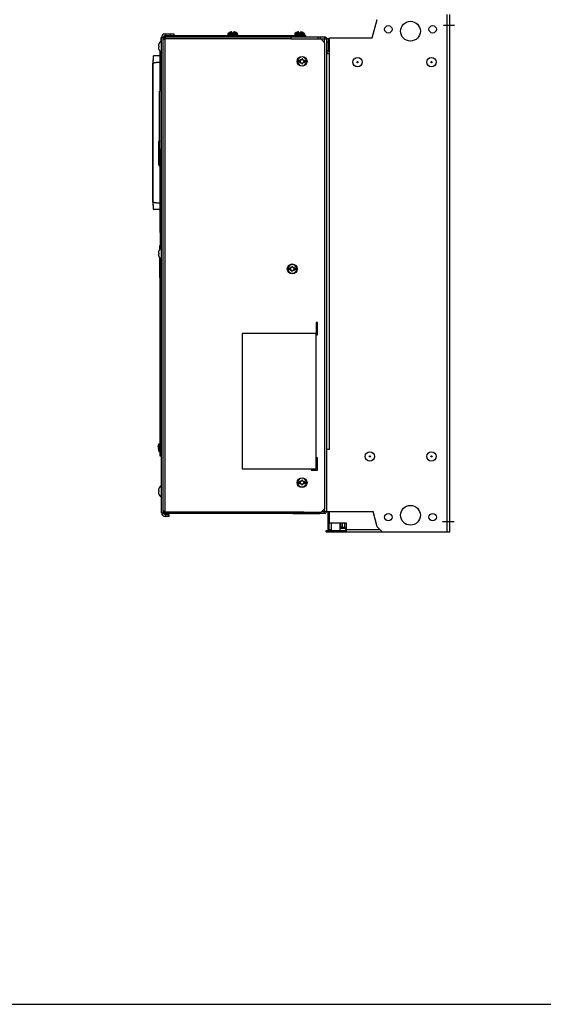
# Model space of a CAD drawing. Header units: millimetres. Extents: x 0 to 1700, y 0 to 1200.
# Tile 42 of 44: x 850 to 1275, y 0 to 799. Entities that reach past the tile are written whole.
import ezdxf

# ---------------------------------------------------------------- set-up
doc = ezdxf.new("R2010")
doc.units = ezdxf.units.MM
doc.header["$LTSCALE"] = 93.5
doc.linetypes.add('CENTER', pattern=[0.6, 0.375, -0.075, 0.075, -0.075])
doc.layers.get('0').update_dxf_attribs({"linetype": 'CONTINUOUS'})
doc.layers.add('002_AXIS', color=7, linetype='CONTINUOUS')
doc.layers.add('00_COMPONENTS', color=7, linetype='CONTINUOUS')

msp = doc.modelspace()

# ---------------------------------------------------------------- linework, layer by layer
at = {"color": 7, "linetype": 'CONTINUOUS'}
for p, q in [((963.8, 613.13), (963.8, 615.93)), ((963.8, 615.93), (964, 615.93)), ((963.8, 589.93), (963.8, 605.67)), ((963.8, 589.93), (964, 589.93)), ((0, 0), (1700, 0))]:
    msp.add_line(p, q, dxfattribs=at)
at = {"color": 9, "linetype": 'CONTINUOUS'}
msp.add_line((963.8, 592.93), (964, 592.93), dxfattribs=at)
at = {"layer": '002_AXIS', "color": 7, "linetype": 'CENTER'}
for p, q in [((1194.01, 795.03), (1202.79, 795.03)), ((1193.06, 392.03), (1202.58, 392.03))]:
    msp.add_line(p, q, dxfattribs=at)
at = {"layer": '00_COMPONENTS', "color": 3, "linetype": 'CONTINUOUS'}
for p, q in [((1136.11, 784.53), (1140.11, 799.43)), ((1199.2, 383.53), (1199.2, 803.53)), ((966.5, 399.13), (966.5, 784.93)), ((967.5, 785.43), (1097.4, 785.43)), ((968, 786.43), (973, 786.43)), ((968, 783.68), (968, 784.13)), ((1070.2, 785.43), (1070.2, 783.43)), ((1070.2, 783.93), (1097.4, 783.93)), ((1094.7, 783.43), (1070.2, 783.43)), ((1092.2, 783.93), (1092.2, 785.43)), ((1097.7, 780.43), (1094.7, 783.43)), ((1099.2, 400.43), (1099.2, 783.63)), ((1101.5, 771.93), (1101.5, 784.53)), ((1101.5, 784.53), (1136.11, 784.53)), ((1097.7, 402.63), (1097.7, 780.43)), ((1099.2, 771.93), (1101.5, 771.93)), ((964, 625.93), (964, 613.43)), ((965, 625.93), (964, 625.93)), ((964, 444.93), (964, 605.43)), ((965, 592.93), (964, 592.93)), ((1091.7, 553.63), (1090.7, 553.63)), ((1090.7, 553.63), (1090.7, 544.63)), ((1091.7, 543.63), (1091.7, 553.63)), ((1090.7, 543.63), (1091.7, 543.63)), ((1101.5, 450.53), (1099.2, 450.53)), ((1091.7, 443.63), (1090.7, 443.63)), ((1091.7, 433.63), (1091.7, 443.63)), ((1086.7, 434.63), (1086.7, 433.63)), ((1086.7, 433.63), (1091.7, 433.63)), ((1080.5, 398.63), (1080.5, 399.93)), ((1094.7, 399.63), (1097.7, 402.63)), ((1095.2, 400.13), (1097.4, 400.13)), ((1099.2, 400.03), (1136.78, 400.03)), ((1100.3, 385.03), (1100.3, 400.03)), ((1101.3, 400.03), (1101.3, 390.88)), ((1140.11, 387.63), (1136.78, 400.03)), ((967.5, 398.63), (1097.4, 398.63)), ((968, 397.63), (971, 397.63)), ((1080.5, 399.63), (1094.7, 399.63)), ((1101.3, 390.88), (1115.28, 390.88)), ((1115.28, 383.53), (1115.28, 390.88)), ((1140.11, 387.63), (1144.2, 383.53)), ((1098.85, 383.53), (1199.2, 383.53))]:
    msp.add_line(p, q, dxfattribs=at)
at = {"layer": '00_COMPONENTS', "color": 9, "linetype": 'CONTINUOUS'}
for p, q in [((1196.9, 383.53), (1196.9, 803.53)), ((966.5, 784.93), (965, 784.93)), ((967.13, 783.77), (967.65, 783.77)), ((968, 784.13), (967.54, 784.13)), ((967.8, 783.63), (967.8, 400.43)), ((968, 786.43), (968, 787.93)), ((968.16, 784.8), (968.16, 784.28)), ((968.3, 784.13), (1070.2, 784.13)), ((1018.9, 787.64), (1026.9, 787.64)), ((1022.3, 788.48), (1019.36, 788.48)), ((1021.79, 789.23), (1021.79, 789.29)), ((1023.5, 788.48), (1026.45, 788.48)), ((1024.01, 789.23), (1024.01, 789.29)), ((1073.2, 787.64), (1081.2, 787.64)), ((1076.6, 788.48), (1073.66, 788.48)), ((1076.09, 789.23), (1076.09, 789.29)), ((1077.8, 788.48), (1080.75, 788.48)), ((1078.31, 789.23), (1078.31, 789.29)), ((1097.4, 780.73), (1097.4, 783.93)), ((1101.2, 775.63), (1101.2, 782.23)), ((964.53, 772.89), (964.53, 627.13)), ((1101.5, 450.53), (1101.5, 771.93)), ((958.44, 651.12), (958.44, 764.15)), ((965, 764.72), (964.06, 764.72)), ((964.06, 636.22), (965, 636.22)), ((965, 579.63), (964, 579.63)), ((965, 454.93), (964, 454.93)), ((967.13, 400.28), (967.65, 400.28)), ((968.16, 399.26), (968.16, 399.77)), ((968.3, 399.93), (1080.5, 399.93)), ((1097.4, 400.13), (1097.4, 402.33)), ((965, 399.13), (966.5, 399.13)), ((1101.3, 385.03), (1100.3, 385.03)), ((1100.44, 383.53), (1100.44, 384.53)), ((1101.3, 385.53), (1102.79, 385.53)), ((1101.3, 383.53), (1101.3, 384.53)), ((1106.35, 383.53), (1106.35, 384.53)), ((1112.28, 383.53), (1112.28, 384.53)), ((1115.28, 385.53), (1142.2, 385.53))]:
    msp.add_line(p, q, dxfattribs=at)
at = {"layer": '00_COMPONENTS', "color": 7, "linetype": 'CONTINUOUS'}
for p, q in [((964.7, 782.12), (964.7, 783.43)), ((964.8, 783.43), (964.7, 783.43)), ((964.8, 782.13), (964.8, 784.93)), ((965, 784.93), (964.8, 784.93)), ((965, 399.13), (965, 784.93)), ((966.5, 784.43), (967.5, 784.43)), ((967.5, 785.43), (967.5, 784.43)), ((968, 787.93), (975, 787.93)), ((969.3, 786.43), (969.3, 785.43)), ((972, 787.93), (972, 786.43)), ((972.3, 786.43), (972.3, 785.43)), ((973, 786.43), (1082.2, 786.43)), ((975, 787.93), (975, 786.43)), ((1018.9, 787.64), (1018.9, 786.43)), ((1021.2, 789.29), (1020.9, 789.21)), ((1021.2, 789.29), (1020.9, 789.21)), ((1020.91, 789.21), (1020.9, 789.21)), ((1021.89, 789.37), (1021.89, 789.21)), ((1022.3, 788.43), (1022.3, 789.29)), ((1023.5, 788.43), (1022.3, 788.43)), ((1023.5, 789.29), (1023.5, 788.43)), ((1023.92, 789.37), (1023.92, 789.21)), ((1024.9, 789.21), (1024.6, 789.29)), ((1026.9, 787.64), (1026.9, 786.43)), ((1073.2, 787.64), (1073.2, 786.43)), ((1075.5, 789.29), (1075.2, 789.21)), ((1075.5, 789.29), (1075.2, 789.21)), ((1075.21, 789.21), (1075.2, 789.21)), ((1076.19, 789.37), (1076.19, 789.21)), ((1076.6, 788.43), (1076.6, 789.29)), ((1077.8, 788.43), (1076.6, 788.43)), ((1077.8, 789.29), (1077.8, 788.43)), ((1078.22, 789.37), (1078.22, 789.21)), ((1079.2, 789.21), (1078.9, 789.29)), ((1079.2, 785.43), (1079.2, 786.43)), ((1081.2, 787.64), (1081.2, 786.43)), ((1082.2, 785.43), (1082.2, 786.43)), ((1094.2, 783.93), (1094.2, 785.43)), ((1097.4, 785.43), (1097.4, 783.93)), ((1100.7, 783.93), (1099.2, 783.93)), ((1100.7, 773.73), (1100.7, 783.93)), ((962.91, 777.93), (962.55, 777.93)), ((962.91, 776.93), (962.55, 776.93)), ((963.75, 781.09), (963.75, 781.13)), ((964.72, 782.13), (964.72, 772.73)), ((965, 782.13), (964.72, 782.13)), ((1100.7, 780.93), (1099.2, 780.93)), ((1101.5, 782.23), (1101.2, 782.23)), ((1101.5, 775.63), (1101.2, 775.63)), ((964.06, 770.14), (958.79, 769.95)), ((963.75, 773.73), (963.75, 773.76)), ((964.06, 741.36), (964.06, 773.32)), ((965, 772.73), (964.72, 772.73)), ((1099.2, 774.43), (1100.7, 774.43)), ((1101, 773.43), (1101.5, 773.43)), ((958.15, 651.13), (958.15, 764.14)), ((964.04, 765), (964.06, 765)), ((964.04, 765), (964.06, 765)), ((1075.64, 766.13), (1077.57, 766.13)), ((1077.57, 764.93), (1075.64, 764.93)), ((1077.58, 766.12), (1077.57, 766.13)), ((1077.57, 764.93), (1077.58, 764.94)), ((1080.84, 766.13), (1080.83, 766.12)), ((1080.83, 764.94), (1080.84, 764.93)), ((1080.84, 766.13), (1082.77, 766.13)), ((1082.77, 764.93), (1080.84, 764.93)), ((963.5, 694.36), (963.5, 741.36)), ((962.56, 699.46), (962.56, 682.61)), ((962.56, 699.03), (963.06, 699.04)), ((963.06, 682.61), (963.06, 699.47)), ((964.06, 626.72), (964.06, 694.36)), ((962.56, 683.05), (963.06, 683.04)), ((963.56, 680.44), (963.56, 681.1)), ((964.06, 645.14), (958.79, 645.32)), ((965, 627.1), (964.53, 627.13)), ((964.56, 626.22), (965, 626.22)), ((962.91, 609.93), (962.55, 609.93)), ((962.91, 608.93), (962.55, 608.93)), ((963.75, 613.09), (963.75, 613.13)), ((964.72, 614.13), (964.72, 604.73)), ((965, 614.13), (964.72, 614.13)), ((963.75, 605.73), (963.75, 605.76)), ((965, 604.73), (964.72, 604.73)), ((1067.64, 597.63), (1069.57, 597.63)), ((1069.57, 596.43), (1067.64, 596.43)), ((1069.58, 597.62), (1069.57, 597.63)), ((1069.57, 596.43), (1069.58, 596.44)), ((1072.84, 597.63), (1072.83, 597.62)), ((1072.83, 596.44), (1072.84, 596.43)), ((1072.84, 597.63), (1074.77, 597.63)), ((1074.77, 596.43), (1072.84, 596.43)), ((965, 589.63), (964, 589.63)), ((1090.7, 544.63), (1030.7, 544.63)), ((1030.7, 544.63), (1030.7, 434.63)), ((1090.7, 434.63), (1090.7, 544.63)), ((962.51, 452.43), (962.8, 455.13)), ((962.51, 452.43), (963.5, 452.43)), ((962.51, 451.43), (963.5, 451.43)), ((962.51, 451.43), (962.8, 448.73)), ((962.8, 455.13), (964, 455.13)), ((962.8, 452.43), (962.8, 455.13)), ((962.8, 451.43), (962.8, 448.73)), ((962.8, 448.73), (964, 448.73)), ((963.5, 451.43), (963.5, 452.43)), ((965, 444.93), (964, 444.93)), ((1030.7, 434.63), (1090.7, 434.63)), ((1075.64, 424.13), (1077.57, 424.13)), ((1077.58, 424.12), (1077.57, 424.13)), ((1080.84, 424.13), (1080.83, 424.12)), ((1080.84, 424.13), (1082.77, 424.13)), ((962.91, 416.93), (962.55, 416.93)), ((962.91, 415.93), (962.55, 415.93)), ((963.75, 420.09), (963.75, 420.13)), ((965, 421.13), (964.72, 421.13)), ((964.72, 421.13), (964.72, 411.73)), ((1077.57, 422.93), (1075.64, 422.93)), ((1077.57, 422.93), (1077.58, 422.94)), ((1080.83, 422.94), (1080.84, 422.93)), ((1082.77, 422.93), (1080.84, 422.93)), ((963.75, 412.73), (963.75, 412.76)), ((965, 411.73), (964.72, 411.73)), ((1097.4, 398.63), (1097.4, 400.13)), ((966.5, 399.63), (967.5, 399.63)), ((967.5, 399.63), (967.5, 398.63)), ((968, 397.63), (968, 396.13)), ((971, 396.13), (968, 396.13)), ((971, 397.63), (971, 396.13)), ((1071.6, 398.53), (1071.5, 398.63)), ((1071.6, 398.53), (1093.6, 398.53)), ((1093.6, 398.53), (1093.6, 398.63)), ((1098.85, 384.53), (1115.28, 384.53)), ((1098.85, 383.53), (1098.85, 384.53)), ((1100.3, 390.68), (1101.3, 390.68)), ((1101.3, 385.03), (1101.3, 390.88)), ((1102.79, 390.88), (1102.79, 384.73)), ((1102.79, 384.73), (1109.91, 384.73)), ((1103.09, 384.73), (1103.09, 384.53)), ((1109.61, 384.73), (1109.61, 384.53)), ((1109.91, 390.88), (1109.91, 384.73)), ((1110.12, 387.47), (1109.91, 387.27)), ((1109.91, 386.53), (1114.54, 386.53)), ((1110.12, 390.88), (1110.12, 387.47)), ((1111.65, 387.47), (1110.12, 387.47)), ((1111.65, 387.03), (1111.65, 390.88)), ((1112.05, 387.03), (1111.65, 387.03)), ((1112.05, 387.03), (1112.05, 390.88)), ((1112.05, 387.47), (1113.59, 387.47)), ((1113.28, 383.53), (1113.28, 384.53)), ((1113.59, 390.88), (1113.59, 387.47)), ((1114.04, 387.03), (1113.59, 387.47)), ((1114.04, 387.03), (1114.04, 387.03)), ((1114.04, 387.03), (1114.54, 386.53)), ((1114.54, 386.53), (1114.54, 384.53)), ((1114.54, 384.73), (1115.28, 384.73)), ((1115.11, 384.73), (1115.11, 384.53))]:
    msp.add_line(p, q, dxfattribs=at)
for points in [[(958.79, 769.95), (958.62, 769.9), (958.48, 769.72), (958.43, 769.56), (958.38, 769.33), (958.34, 769.02), (958.3, 768.6), (958.28, 768.36), (958.24, 767.77), (958.21, 767.08), (958.18, 766.28), (958.16, 765.38), (958.15, 764.41), (958.15, 764.14)], [(958.15, 651.13), (958.15, 650.85), (958.16, 649.88), (958.18, 648.98), (958.21, 648.18), (958.24, 647.49), (958.28, 646.91), (958.3, 646.67), (958.34, 646.25), (958.38, 645.94), (958.43, 645.72), (958.48, 645.55), (958.62, 645.37), (958.79, 645.32)]]:
    msp.add_lwpolyline(points, dxfattribs=at)
at = {"layer": '00_COMPONENTS', "color": 3, "linetype": 'CONTINUOUS'}
for centre, radius in [((1149.2, 791.53), 3), ((1167.2, 790.03), 8), ((1185.2, 791.53), 3), ((1167.2, 397.03), 8), ((1149.2, 395.53), 3), ((1185.2, 395.53), 3)]:
    msp.add_circle(centre, radius, dxfattribs=at)
at = {"layer": '00_COMPONENTS', "color": 7, "linetype": 'CONTINUOUS'}
for centre, radius in [((1079.2, 765.53), 4), ((1124.2, 764.93), 3.8), ((1184.2, 764.93), 3.8), ((1124.2, 764.93), 0.5), ((1184.2, 764.93), 0.5), ((1071.2, 597.03), 4), ((1134.2, 444.83), 3.8), ((1184.2, 444.83), 3.8), ((1134.2, 444.83), 0.5), ((1184.2, 444.83), 0.5), ((1079.2, 423.53), 4)]:
    msp.add_circle(centre, radius, dxfattribs=at)
for centre, radius, start, end in [((968, 784.93), 3, 90, 180), ((969.3, 784.13), 2.3, 90, 173.21332), ((1019.9, 787.64), 1, 123.05573, 180), ((1022.9, 783.03), 6.5, 107.92021, 123.05573), ((1022.9, 783.03), 6.5, 56.94427, 72.07979), ((1025.9, 787.64), 1, 0, 56.94427), ((1074.2, 787.64), 1, 123.05573, 180), ((1077.2, 783.03), 6.5, 107.92021, 123.05573), ((1077.2, 783.03), 6.5, 56.94427, 72.07979), ((1080.2, 787.64), 1, 0, 56.94427), ((968.6, 777.43), 6.08, 142.91734, 175.28244), ((968.6, 777.43), 6.08, 184.71756, 217.08266), ((969.68, 777.43), 6.79, 175.77402, 184.22598), ((968.6, 777.43), 6.1, 129.60193, 142.663), ((1101.2, 782.73), 0.5, 180, 270), ((1101.2, 775.13), 0.5, 90, 180), ((968.6, 777.43), 6.1, 217.337, 230.39807), ((964.56, 773.31), 0.5, 175.20881, 179.21656), ((1079.2, 767.23), 0.3, 0, 180), ((1101, 773.73), 0.3, 180, 270), ((1079.2, 765.53), 3.61, 170.44028, 189.55972), ((1077.73, 766.38), 0.3, 60, 236.44269), ((1077.73, 764.68), 0.3, 123.55731, 300), ((1077.24, 765.53), 0.681, 300, 60), ((1078.22, 767.23), 0.681, 240, 360), ((1078.22, 763.83), 0.681, 0, 120), ((1079.2, 763.83), 0.3, 180, 360), ((1080.19, 767.23), 0.681, 180, 300), ((1080.19, 763.83), 0.681, 60, 180), ((1081.17, 765.53), 0.681, 120, 240), ((1080.68, 766.38), 0.3, 303.55731, 120), ((1080.68, 764.68), 0.3, 240, 56.44269), ((1079.2, 765.53), 3.61, 350.44028, 9.55972), ((965.56, 699.46), 3, 133.53278, 180), ((965.76, 699.47), 2.7, 148.13855, 180), ((977.72, 691.21), 14.64, 167.44477, 167.62322), ((977.6, 691.23), 14.52, 166.50473, 167.44585), ((965.56, 682.61), 3, 180, 239.39734), ((965.76, 682.61), 2.7, 180, 232.61224), ((965.56, 680.44), 2, 180, 180.81643), ((964.56, 627.63), 0.5, 180, 267), ((964.56, 626.72), 0.5, 180, 270), ((968.6, 609.43), 6.08, 142.91734, 175.28244), ((968.6, 609.43), 6.08, 184.71756, 217.08266), ((969.68, 609.43), 6.79, 175.77402, 184.22598), ((968.6, 609.43), 6.1, 129.60193, 142.663), ((968.6, 609.43), 6.1, 217.337, 230.39807), ((1071.2, 597.03), 3.61, 170.44028, 189.55972), ((1069.73, 597.88), 0.3, 60, 236.44269), ((1069.73, 596.18), 0.3, 123.55731, 300), ((1069.24, 597.03), 0.681, 300, 60), ((1070.22, 598.73), 0.681, 240, 360), ((1070.22, 595.33), 0.681, 0, 120), ((1071.2, 598.73), 0.3, 0, 180), ((1071.2, 595.33), 0.3, 180, 360), ((1072.19, 598.73), 0.681, 180, 300), ((1072.19, 595.33), 0.681, 60, 180), ((1073.17, 597.03), 0.681, 120, 240), ((1072.68, 597.88), 0.3, 303.55731, 120), ((1072.68, 596.18), 0.3, 240, 56.44269), ((1071.2, 597.03), 3.61, 350.44028, 9.55972), ((1079.2, 423.53), 3.61, 170.44028, 189.55972), ((1077.73, 424.38), 0.3, 60, 236.44269), ((1077.24, 423.53), 0.681, 300, 60), ((1078.22, 425.23), 0.681, 240, 360), ((1079.2, 425.23), 0.3, 0, 180), ((1080.19, 425.23), 0.681, 180, 300), ((1081.17, 423.53), 0.681, 120, 240), ((1080.68, 424.38), 0.3, 303.55731, 120), ((1079.2, 423.53), 3.61, 350.44028, 9.55972), ((968.6, 416.43), 6.08, 142.91734, 175.28244), ((968.6, 416.43), 6.08, 184.71756, 217.08266), ((969.68, 416.43), 6.79, 175.77402, 184.22598), ((968.6, 416.43), 6.1, 129.60193, 142.663), ((1077.73, 422.68), 0.3, 123.55731, 300), ((1078.22, 421.83), 0.681, 0, 120), ((1079.2, 421.83), 0.3, 180, 360), ((1080.19, 421.83), 0.681, 60, 180), ((1080.68, 422.68), 0.3, 240, 56.44269), ((968.6, 416.43), 6.1, 217.337, 230.39807), ((968, 399.13), 3, 180, 270), ((1101.8, 385.03), 0.5, 180, 270)]:
    msp.add_arc(centre, radius, start, end, dxfattribs=at)
at = {"layer": '00_COMPONENTS', "color": 3, "linetype": 'CONTINUOUS'}
for centre, radius, start, end in [((968, 784.93), 1.5, 90, 180), ((969.41, 787.67), 4.51, 239.00288, 239.70412), ((967.8, 785.52), 1.9, 265.00034, 270.00829), ((967.8, 784.13), 0.5, 270, 360), ((969.3, 784.13), 1.3, 170.61872, 180), ((964.26, 782.52), 4.51, 30.29588, 30.99712), ((1097.4, 783.63), 1.8, 0, 90), ((1079.31, 612.85), 172.04, 83.84561, 83.96326), ((1101, 773.73), 1.8, 180, 270), ((969.41, 396.38), 4.51, 120.29588, 120.99712), ((967.8, 399.93), 0.5, 0, 90), ((966.41, 399.93), 1.9, 355.0002, 0.0083), ((1097.4, 400.43), 1.8, 270, 360), ((1079.31, 571.21), 172.04, 276.03674, 276.15439), ((968, 399.13), 1.5, 180, 270), ((964.26, 401.53), 4.51, 329.00288, 329.70412), ((1101.8, 385.03), 1.5, 180, 198.71643)]:
    msp.add_arc(centre, radius, start, end, dxfattribs=at)
at = {"layer": '00_COMPONENTS', "color": 9, "linetype": 'CONTINUOUS'}
for centre, start, end in [((1079.2, 765.53), 9.7431, 170.2569), ((1079.2, 765.53), 189.7431, 350.2569), ((1071.2, 597.03), 9.7431, 170.2569), ((1071.2, 597.03), 189.7431, 350.2569), ((1079.2, 423.53), 9.7431, 170.2569), ((1079.2, 423.53), 189.7431, 350.2569)]:
    msp.add_arc(centre, 3.55, start, end, dxfattribs=at)
at = {"layer": '00_COMPONENTS', "color": 3, "linetype": 'CONTINUOUS'}
for points, knots in [([(967.08, 783.8), (967, 783.85), (966.77, 784), (966.5, 784.25), (966.5, 784.44)], [0, 0, 0, 0, 0.330687, 1, 1, 1, 1]), ([(967.49, 785.43), (967.55, 785.43), (967.7, 785.38), (967.92, 785.17), (968.06, 784.97), (968.13, 784.85)], [0, 0, 0, 0, 0.184091, 0.532688, 1, 1, 1, 1]), ([(1097.76, 783.89), (1097.95, 783.87), (1098.29, 783.83), (1098.76, 783.77), (1099.01, 783.71), (1099.2, 783.67), (1099.2, 783.63)], [0, 0, 0, 0, 0.389694, 0.707052, 0.916365, 1, 1, 1, 1]), ([(966.5, 399.61), (966.5, 399.67), (966.55, 399.83), (966.76, 400.05), (966.97, 400.18), (967.08, 400.25)], [0, 0, 0, 0, 0.184091, 0.532688, 1, 1, 1, 1]), ([(1097.76, 400.17), (1097.95, 400.19), (1098.29, 400.23), (1098.76, 400.28), (1099.01, 400.34), (1099.2, 400.39), (1099.2, 400.43)], [0, 0, 0, 0, 0.389694, 0.707052, 0.916365, 1, 1, 1, 1]), ([(968.13, 399.21), (968.08, 399.12), (967.93, 398.89), (967.69, 398.63), (967.49, 398.63)], [0, 0, 0, 0, 0.330687, 1, 1, 1, 1])]:
    msp.add_open_spline(points, degree=3, knots=knots, dxfattribs=at)
for points in [[(967.13, 783.77), (967.28, 783.69), (967.46, 783.65), (967.64, 783.64)], [(968.24, 784.61), (968.22, 784.68), (968.19, 784.74), (968.16, 784.8)], [(968.3, 784.13), (968.3, 784.29), (968.29, 784.46), (968.24, 784.61)], [(967.32, 400.36), (967.25, 400.34), (967.19, 400.32), (967.13, 400.28)], [(967.8, 400.43), (967.64, 400.43), (967.48, 400.41), (967.32, 400.36)], [(968.16, 399.26), (968.25, 399.41), (968.28, 399.59), (968.3, 399.76)]]:
    msp.add_open_spline(points, degree=3, dxfattribs=at)
at = {"layer": '00_COMPONENTS', "color": 7, "linetype": 'CONTINUOUS'}
for points in [[(967.5, 784.43), (967.73, 784.43), (967.95, 784.37), (968.16, 784.28)], [(967.52, 784.21), (967.51, 784.28), (967.5, 784.35), (967.5, 784.43)], [(967.65, 783.77), (967.59, 783.91), (967.55, 784.06), (967.52, 784.21)], [(967.65, 783.77), (967.68, 783.71), (967.73, 783.63), (967.8, 783.63)], [(968.3, 784.13), (968.3, 784.2), (968.22, 784.26), (968.16, 784.28)], [(967.5, 399.63), (967.5, 399.85), (967.57, 400.07), (967.65, 400.28)], [(967.8, 400.43), (967.73, 400.43), (967.68, 400.35), (967.65, 400.28)], [(968.16, 399.77), (968.02, 399.72), (967.87, 399.67), (967.72, 399.65)], [(968.16, 399.77), (968.22, 399.8), (968.3, 399.86), (968.3, 399.93)], [(967.72, 399.65), (967.65, 399.63), (967.58, 399.63), (967.5, 399.63)]]:
    msp.add_open_spline(points, degree=3, dxfattribs=at)
for points, knots in [([(1021.47, 789.36), (1021.45, 789.35), (1021.36, 789.33), (1021.27, 789.31), (1021.2, 789.29)], [0, 0, 0, 0, 0.241391, 1, 1, 1, 1]), ([(1021.66, 789.39), (1021.64, 789.39), (1021.58, 789.38), (1021.52, 789.37), (1021.47, 789.36)], [0, 0, 0, 0, 0.23013, 1, 1, 1, 1]), ([(1021.79, 789.4), (1021.78, 789.4), (1021.74, 789.4), (1021.69, 789.39), (1021.66, 789.39)], [0, 0, 0, 0, 0.212545, 1, 1, 1, 1]), ([(1021.75, 789.25), (1021.75, 789.26), (1021.77, 789.28), (1021.78, 789.29), (1021.79, 789.29)], [0, 0, 0, 0, 0.378503, 1, 1, 1, 1]), ([(1021.88, 789.21), (1021.87, 789.21), (1021.83, 789.22), (1021.79, 789.22), (1021.75, 789.24), (1021.75, 789.25)], [0, 0, 0, 0, 0.388978, 0.687219, 1, 1, 1, 1]), ([(1021.82, 789.4), (1021.82, 789.4), (1021.81, 789.4), (1021.8, 789.4), (1021.79, 789.4)], [0, 0, 0, 0, 0.234218, 1, 1, 1, 1]), ([(1021.79, 789.29), (1021.82, 789.31), (1021.85, 789.33), (1021.88, 789.35), (1021.89, 789.37), (1021.89, 789.37)], [0, 0, 0, 0, 0.657935, 0.864825, 1, 1, 1, 1]), ([(1021.87, 789.39), (1021.87, 789.39), (1021.85, 789.4), (1021.83, 789.4), (1021.82, 789.4)], [0, 0, 0, 0, 0.193648, 1, 1, 1, 1]), ([(1021.89, 789.37), (1021.89, 789.38), (1021.88, 789.38), (1021.88, 789.39), (1021.87, 789.39)], [0, 0, 0, 0, 0.436579, 1, 1, 1, 1]), ([(1022.3, 789.29), (1022.28, 789.28), (1022.22, 789.25), (1022.11, 789.23), (1022, 789.22), (1021.92, 789.21), (1021.88, 789.21)], [0, 0, 0, 0, 0.203508, 0.462609, 0.74241, 1, 1, 1, 1]), ([(1023.92, 789.21), (1023.89, 789.21), (1023.81, 789.22), (1023.7, 789.23), (1023.59, 789.25), (1023.53, 789.28), (1023.5, 789.29)], [0, 0, 0, 0, 0.25759, 0.537391, 0.796492, 1, 1, 1, 1]), ([(1023.94, 789.39), (1023.93, 789.39), (1023.93, 789.38), (1023.92, 789.38), (1023.92, 789.37)], [0, 0, 0, 0, 0.563423, 1, 1, 1, 1]), ([(1023.92, 789.37), (1023.92, 789.37), (1023.93, 789.35), (1023.96, 789.33), (1023.99, 789.31), (1024.01, 789.29)], [0, 0, 0, 0, 0.13517, 0.34206, 1, 1, 1, 1]), ([(1024.05, 789.25), (1024.05, 789.24), (1024.02, 789.22), (1023.98, 789.22), (1023.94, 789.21), (1023.92, 789.21)], [0, 0, 0, 0, 0.312781, 0.611022, 1, 1, 1, 1]), ([(1023.99, 789.4), (1023.98, 789.4), (1023.97, 789.4), (1023.95, 789.39), (1023.94, 789.39)], [0, 0, 0, 0, 0.308395, 1, 1, 1, 1]), ([(1024.02, 789.4), (1024.01, 789.4), (1024, 789.4), (1023.99, 789.4), (1023.99, 789.4)], [0, 0, 0, 0, 0.265752, 1, 1, 1, 1]), ([(1024.01, 789.29), (1024.03, 789.29), (1024.04, 789.28), (1024.05, 789.26), (1024.05, 789.25)], [0, 0, 0, 0, 0.621497, 1, 1, 1, 1]), ([(1024.15, 789.39), (1024.14, 789.39), (1024.1, 789.4), (1024.05, 789.4), (1024.02, 789.4)], [0, 0, 0, 0, 0.28599, 1, 1, 1, 1]), ([(1024.34, 789.36), (1024.32, 789.36), (1024.26, 789.37), (1024.2, 789.38), (1024.15, 789.39)], [0, 0, 0, 0, 0.268139, 1, 1, 1, 1]), ([(1024.6, 789.29), (1024.58, 789.3), (1024.49, 789.32), (1024.41, 789.34), (1024.34, 789.36)], [0, 0, 0, 0, 0.255951, 1, 1, 1, 1]), ([(1075.77, 789.36), (1075.75, 789.35), (1075.66, 789.33), (1075.57, 789.31), (1075.5, 789.29)], [0, 0, 0, 0, 0.241391, 1, 1, 1, 1]), ([(1075.96, 789.39), (1075.94, 789.39), (1075.88, 789.38), (1075.82, 789.37), (1075.77, 789.36)], [0, 0, 0, 0, 0.23013, 1, 1, 1, 1]), ([(1076.09, 789.4), (1076.08, 789.4), (1076.04, 789.4), (1075.99, 789.39), (1075.96, 789.39)], [0, 0, 0, 0, 0.212545, 1, 1, 1, 1]), ([(1076.05, 789.25), (1076.05, 789.26), (1076.07, 789.28), (1076.08, 789.29), (1076.09, 789.29)], [0, 0, 0, 0, 0.378503, 1, 1, 1, 1]), ([(1076.18, 789.21), (1076.17, 789.21), (1076.13, 789.22), (1076.09, 789.22), (1076.05, 789.24), (1076.05, 789.25)], [0, 0, 0, 0, 0.388978, 0.687219, 1, 1, 1, 1]), ([(1076.12, 789.4), (1076.12, 789.4), (1076.11, 789.4), (1076.1, 789.4), (1076.09, 789.4)], [0, 0, 0, 0, 0.234218, 1, 1, 1, 1]), ([(1076.09, 789.29), (1076.12, 789.31), (1076.15, 789.33), (1076.18, 789.35), (1076.19, 789.37), (1076.19, 789.37)], [0, 0, 0, 0, 0.657935, 0.864825, 1, 1, 1, 1]), ([(1076.17, 789.39), (1076.17, 789.39), (1076.15, 789.4), (1076.13, 789.4), (1076.12, 789.4)], [0, 0, 0, 0, 0.193648, 1, 1, 1, 1]), ([(1076.19, 789.37), (1076.19, 789.38), (1076.18, 789.38), (1076.18, 789.39), (1076.17, 789.39)], [0, 0, 0, 0, 0.436579, 1, 1, 1, 1]), ([(1076.6, 789.29), (1076.58, 789.28), (1076.52, 789.25), (1076.41, 789.23), (1076.3, 789.22), (1076.22, 789.21), (1076.18, 789.21)], [0, 0, 0, 0, 0.203508, 0.462609, 0.74241, 1, 1, 1, 1]), ([(1078.22, 789.21), (1078.19, 789.21), (1078.11, 789.22), (1078, 789.23), (1077.89, 789.25), (1077.83, 789.28), (1077.8, 789.29)], [0, 0, 0, 0, 0.25759, 0.537391, 0.796492, 1, 1, 1, 1]), ([(1078.24, 789.39), (1078.23, 789.39), (1078.23, 789.38), (1078.22, 789.38), (1078.22, 789.37)], [0, 0, 0, 0, 0.563423, 1, 1, 1, 1]), ([(1078.22, 789.37), (1078.22, 789.37), (1078.23, 789.35), (1078.26, 789.33), (1078.29, 789.31), (1078.31, 789.29)], [0, 0, 0, 0, 0.13517, 0.34206, 1, 1, 1, 1]), ([(1078.35, 789.25), (1078.35, 789.24), (1078.32, 789.22), (1078.28, 789.22), (1078.24, 789.21), (1078.22, 789.21)], [0, 0, 0, 0, 0.312781, 0.611022, 1, 1, 1, 1]), ([(1078.29, 789.4), (1078.28, 789.4), (1078.27, 789.4), (1078.25, 789.39), (1078.24, 789.39)], [0, 0, 0, 0, 0.308395, 1, 1, 1, 1]), ([(1078.32, 789.4), (1078.31, 789.4), (1078.3, 789.4), (1078.29, 789.4), (1078.29, 789.4)], [0, 0, 0, 0, 0.265752, 1, 1, 1, 1]), ([(1078.31, 789.29), (1078.33, 789.29), (1078.34, 789.28), (1078.35, 789.26), (1078.35, 789.25)], [0, 0, 0, 0, 0.621497, 1, 1, 1, 1]), ([(1078.45, 789.39), (1078.44, 789.39), (1078.4, 789.4), (1078.35, 789.4), (1078.32, 789.4)], [0, 0, 0, 0, 0.28599, 1, 1, 1, 1]), ([(1078.64, 789.36), (1078.62, 789.36), (1078.56, 789.37), (1078.5, 789.38), (1078.45, 789.39)], [0, 0, 0, 0, 0.268139, 1, 1, 1, 1]), ([(1078.9, 789.29), (1078.88, 789.3), (1078.79, 789.32), (1078.71, 789.34), (1078.64, 789.36)], [0, 0, 0, 0, 0.255951, 1, 1, 1, 1]), ([(958.44, 764.15), (958.41, 764.15), (958.34, 764.15), (958.25, 764.15), (958.2, 764.15), (958.17, 764.15), (958.16, 764.14), (958.15, 764.15), (958.15, 764.14)], [0, 0, 0, 0, 0.382412, 0.707309, 0.83133, 0.923335, 0.980007, 1, 1, 1, 1]), ([(958.44, 764.15), (958.66, 764.26), (959.11, 764.39), (959.81, 764.55), (960.51, 764.66), (961.45, 764.79), (962.63, 764.91), (963.57, 764.97), (964.04, 765)], [0, 0, 0, 0, 0.124859, 0.249876, 0.374905, 0.499935, 0.749974, 1, 1, 1, 1]), ([(963.06, 691.04), (963.06, 691.87), (963.15, 692.98), (963.35, 694.07), (963.41, 694.35)], [0, 0, 0, 0, 0.749837, 1, 1, 1, 1]), ([(963.98, 685.8), (963.83, 686.22), (963.28, 687.91), (963.06, 689.71), (963.06, 691.04)], [0, 0, 0, 0, 0.250467, 1, 1, 1, 1]), ([(958.44, 651.12), (958.41, 651.12), (958.34, 651.12), (958.25, 651.13), (958.2, 651.13), (958.17, 651.13), (958.16, 651.13), (958.15, 651.13), (958.15, 651.13)], [0, 0, 0, 0, 0.382464, 0.707363, 0.831317, 0.923275, 0.979969, 1, 1, 1, 1]), ([(964.06, 650.28), (963.59, 650.3), (962.64, 650.37), (961.46, 650.49), (960.51, 650.61), (959.81, 650.73), (959.12, 650.88), (958.66, 651.02), (958.44, 651.12)], [0, 0, 0, 0, 0.250025, 0.500064, 0.625093, 0.750122, 0.875139, 1, 1, 1, 1])]:
    msp.add_open_spline(points, degree=3, knots=knots, dxfattribs=at)
at = {"layer": '00_COMPONENTS', "color": 9, "linetype": 'CONTINUOUS'}
for points, knots in [([(958.44, 764.15), (958.44, 764.53), (958.44, 765.28), (958.47, 766.36), (958.5, 767.35), (958.54, 768.22), (958.6, 768.92), (958.64, 769.4), (958.69, 769.69), (958.72, 769.83), (958.74, 769.91), (958.77, 769.95), (958.79, 769.95)], [0, 0, 0, 0, 0.196566, 0.384195, 0.556081, 0.706156, 0.829077, 0.920561, 0.953512, 0.977603, 0.992811, 1, 1, 1, 1]), ([(958.79, 645.32), (958.77, 645.32), (958.74, 645.37), (958.72, 645.45), (958.69, 645.59), (958.64, 645.87), (958.6, 646.35), (958.54, 647.06), (958.5, 647.92), (958.47, 648.91), (958.44, 650), (958.44, 650.74), (958.44, 651.13)], [0, 0, 0, 0, 0.007189, 0.022396, 0.046488, 0.079439, 0.170923, 0.293844, 0.443919, 0.615805, 0.803433, 1, 1, 1, 1])]:
    msp.add_open_spline(points, degree=3, knots=knots, dxfattribs=at)

doc.saveas('drawing.dxf')
